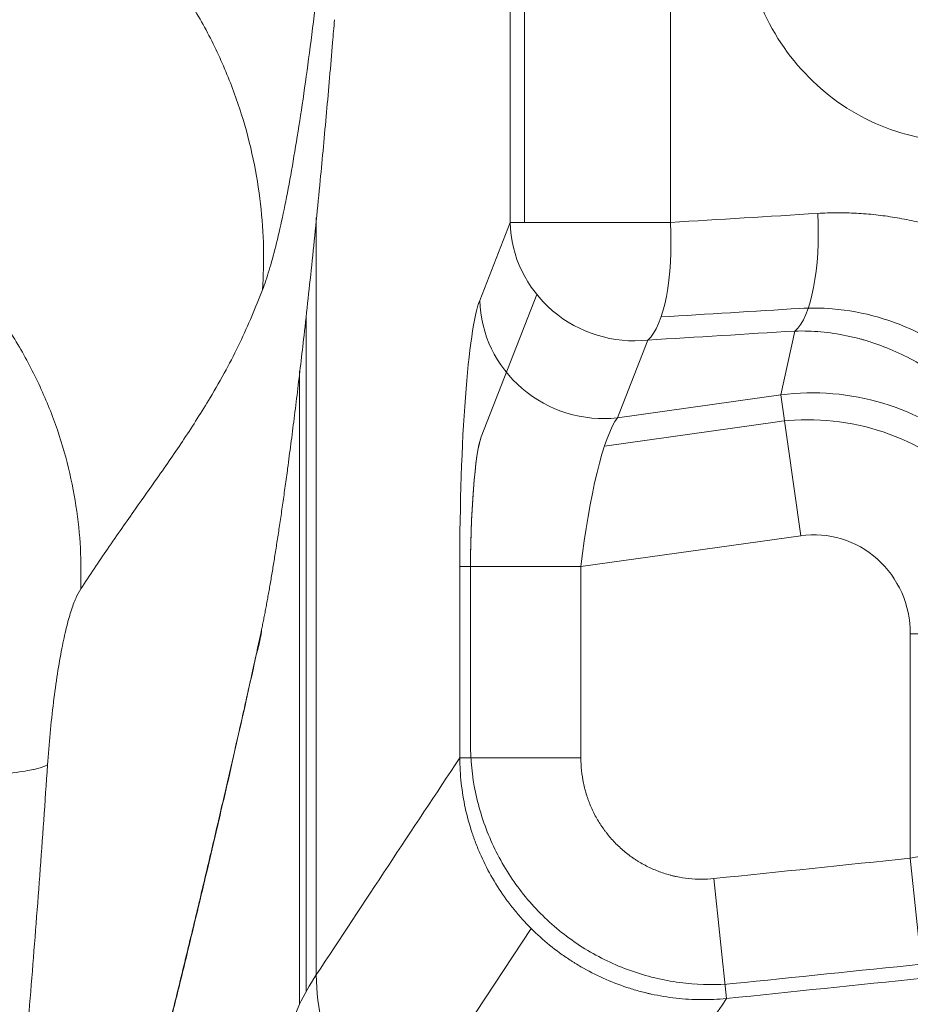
# Model space of a CAD drawing. Header units: millimetres. Extents: x -771 to 771, y -301 to 2485.
# Tile 231 of 256: x 158 to 232, y 20 to 101. Entities that reach past the tile are written whole.
import ezdxf

# ---------------------------------------------------------------- set-up
doc = ezdxf.new("R2010")
doc.units = ezdxf.units.MM
doc.layers.add('ORTHO$2', color=7, linetype='Continuous', true_color=0xffffff)

msp = doc.modelspace()

# ---------------------------------------------------------------- linework, layer by layer
at = {"layer": 'ORTHO$2', "color": 155, "linetype": 'Continuous', "lineweight": 13}
for p, q in [((199.954, 84.325), (199.793, 492.178)), ((199.954, 84.325), (199.914, 186.7)), ((182.846, 84.712), (182.846, 22.499)), ((182.846, 84.711), (182.846, 22.499)), ((196.277, 77.928), (198.771, 84.318)), ((196.277, 77.928), (198.771, 84.318)), ((196.404, 66.714), (200.967, 78.405)), ((196.406, 66.72), (200.967, 78.405)), ((182.01, 76.565), (182.01, 21.15)), ((182.01, 21.15), (182.01, 76.56)), ((221.029, 70.168), (222.171, 75.407)), ((221.029, 70.168), (222.171, 75.407)), ((210.081, 74.669), (207.587, 68.279)), ((210.081, 74.669), (207.587, 68.279)), ((181.477, 20.085), (181.477, 72.115)), ((181.477, 20.085), (181.477, 72.113)), ((207.587, 68.279), (221.029, 70.168)), ((207.587, 68.279), (221.029, 70.168)), ((221.029, 70.168), (222.657, 58.589)), ((221.029, 70.168), (222.657, 58.589)), ((220.542, 67.931), (206.53, 65.962)), ((220.542, 67.931), (206.53, 65.962)), ((222.657, 58.589), (204.589, 56.05)), ((222.657, 58.589), (204.589, 56.05)), ((194.635, 56.05), (204.589, 56.05)), ((194.635, 40.33), (194.635, 56.05)), ((194.635, 56.05), (204.589, 56.05)), ((194.635, 40.33), (194.635, 56.05)), ((204.589, 56.05), (204.589, 40.33)), ((204.589, 56.05), (204.589, 40.33)), ((195.505, 54.944), (195.505, 41.565)), ((195.505, 54.843), (195.505, 41.565)), ((243.642, 50.538), (231.658, 50.538)), ((231.658, 32.09), (231.658, 50.538)), ((243.642, 50.538), (231.658, 50.538)), ((231.658, 32.09), (231.658, 50.538)), ((194.635, 40.33), (204.589, 40.33)), ((194.635, 40.33), (204.589, 40.33)), ((232.683, 22.23), (231.658, 32.09)), ((232.683, 22.23), (231.658, 32.09)), ((216.547, 20.559), (215.527, 30.417)), ((216.547, 20.559), (215.527, 30.417)), ((200.512, 26.305), (185.505, 3.636)), ((200.512, 26.305), (185.505, 3.636))]:
    msp.add_line(p, q, dxfattribs=at)
for centre, major_axis, ratio, start_param, end_param in [((220.815, 85.056), (-0.608, 9.982), 0.322812, 3.381565, 4.694708), ((220.815, 85.056), (-0.608, 9.982), 0.322812, 3.381565, 4.694708), ((208.725, 84.318), (-10, -0.002), 0.001757, 4.384664, 6.187168), ((208.725, 84.318), (-10, -0.002), 0.001757, 4.384664, 6.187168), ((208.725, 84.318), (-9.315, 3.636), 0.966683, 0.383786, 2.068249), ((208.725, 84.318), (-9.315, 3.636), 0.966683, 0.383786, 2.068249), ((208.725, 84.318), (0.611, -9.981), 0.321444, 0.239852, 1.55283), ((208.725, 84.318), (0.611, -9.981), 0.321444, 0.239852, 1.55283), ((196.753, 56.348), (0.029, 22.218), 0.095335, 0.240416, 1.584319), ((196.753, 56.348), (0.029, 22.218), 0.095335, 0.240416, 1.584319), ((206.231, 77.928), (9.315, -3.636), 0.966683, 3.525379, 5.209841), ((206.231, 77.928), (9.315, -3.636), 0.966683, 3.525379, 5.209841), ((223.647, 50.438), (-19.541, 4.258), 0.994549, 3.362349, 5.05711), ((223.647, 50.438), (-19.541, 4.258), 0.994549, 3.362349, 5.05711), ((206.707, 56.348), (1.484, 12.315), 0.166849, 0.271172, 1.615075), ((206.707, 56.348), (1.484, 12.315), 0.166849, 0.271172, 1.615075), ((223.018, 47.552), (4.385, 20.125), 0.971017, 4.933145, 6.627906), ((223.018, 47.552), (4.385, 20.125), 0.971017, 4.933145, 6.627906), ((196.661, 54.936), (0.016, 12.119), 0.095335, 0.23576, 1.570252), ((196.661, 54.936), (0.016, 12.119), 0.095335, 0.237892, 1.578624), ((223.647, 50.438), (1.754, 8.05), 0.971017, 4.933145, 6.627906), ((223.647, 50.438), (1.754, 8.05), 0.971017, 4.933145, 6.627906), ((170.346, 51.492), (-7.824, 1.667), 0.941012, 3.141847, 3.243388), ((202.754, 22.499), (16.71, -10.99), 0.984992, 3.730316, 5.396989), ((202.754, 22.499), (16.71, -10.99), 0.984992, 3.730316, 5.396989)]:
    msp.add_ellipse(centre, major_axis=major_axis, ratio=ratio, start_param=start_param, end_param=end_param, dxfattribs=at)
at = {"layer": 'ORTHO$2', "color": 155, "linetype": 'Continuous', "lineweight": 18}
for centre, major_axis, ratio, start_param, end_param in [((170.282, 51.194), (-7.818, 1.698), 0.943827, 3.045872, 3.247106), ((170.409, 51.79), (-7.832, 1.633), 0.937443, 3.141869, 3.239364)]:
    msp.add_ellipse(centre, major_axis=major_axis, ratio=ratio, start_param=start_param, end_param=end_param, dxfattribs=at)
at = {"layer": 'ORTHO$2', "color": 155, "linetype": 'Continuous', "lineweight": 13}
for points, knots in [([(198.771, 84.318), (198.768, 101.311), (198.761, 135.298), (198.747, 186.278), (198.731, 237.258), (198.719, 271.245), (198.707, 305.232), (198.694, 339.218), (198.674, 390.198), (198.652, 441.178), (198.636, 475.165), (198.628, 492.158)], [0, 0, 0, 0, 0.125, 0.25, 0.375, 0.5, 0.5, 0.625, 0.75, 0.875, 1, 1, 1, 1]), ([(211.922, 492.206), (211.925, 475.212), (211.929, 441.223), (211.934, 390.239), (211.938, 339.255), (211.94, 305.266), (211.941, 271.277), (211.942, 237.287), (211.943, 186.303), (211.944, 135.319), (211.944, 101.33), (211.944, 84.335)], [0, 0, 0, 0, 0.125, 0.25, 0.375, 0.5, 0.5, 0.625, 0.75, 0.875, 1, 1, 1, 1]), ([(186.143, 143.982), (186.085, 142.832), (185.967, 140.535), (185.776, 137.152), (185.573, 133.822), (185.36, 130.55), (185.135, 127.333), (184.9, 124.173), (184.453, 118.531), (183.75, 110.763), (182.75, 101.68), (181.693, 93.789), (180.788, 88.341), (180.06, 84.691), (179.514, 82.331), (178.971, 80.324), (178.613, 79.311), (178.433, 78.804)], [0, 0, 0, 0, 0.035681, 0.071294, 0.10689, 0.142518, 0.178227, 0.214067, 0.250087, 0.374801, 0.500014, 0.624932, 0.749945, 0.812605, 0.875005, 0.937389, 1, 1, 1, 1]), ([(224.047, 85.076), (224.581, 85.108), (225.112, 85.125), (226.174, 85.129), (227.232, 85.103), (228.813, 84.976), (230.386, 84.761), (231.429, 84.56), (232.21, 84.387), (232.47, 84.326), (232.86, 84.229), (232.989, 84.196), (233.248, 84.128), (233.892, 83.953), (234.528, 83.757), (235.535, 83.418), (236.531, 83.053), (237.994, 82.429), (239.426, 81.729), (240.828, 80.953), (241.741, 80.385), (242.306, 80.014), (242.474, 79.902), (242.642, 79.787), (242.754, 79.711), (242.81, 79.672), (243.089, 79.479), (243.309, 79.322), (243.965, 78.842), (244.82, 78.182), (246.051, 77.131), (247.23, 76.021), (248.358, 74.85), (249.433, 73.62), (250.114, 72.759), (250.529, 72.207), (250.611, 72.096), (250.774, 71.874), (251.017, 71.538), (251.253, 71.199), (251.717, 70.516), (252.312, 69.591), (253.135, 68.163), (253.89, 66.695), (254.575, 65.187), (254.985, 64.154), (255.274, 63.369), (255.367, 63.105), (255.48, 62.773), (255.503, 62.707), (255.547, 62.574), (255.613, 62.374), (255.847, 61.641), (256.192, 60.435), (256.57, 58.811), (256.866, 57.172), (257.009, 56.069), (257.124, 54.961), (257.167, 54.404), (257.226, 53.286), (257.24, 52.724), (257.24, 52.159)], [0, 0, 0, 0, 0.03125, 0.03125, 0.0625, 0.09375, 0.125, 0.15625, 0.15625, 0.171875, 0.171875, 0.179687, 0.179687, 0.1875, 0.21875, 0.21875, 0.25, 0.28125, 0.3125, 0.34375, 0.375, 0.375, 0.382812, 0.386719, 0.386719, 0.390625, 0.390625, 0.40625, 0.40625, 0.4375, 0.46875, 0.5, 0.53125, 0.5625, 0.59375, 0.59375, 0.601562, 0.601562, 0.609375, 0.625, 0.625, 0.65625, 0.6875, 0.71875, 0.75, 0.78125, 0.78125, 0.796875, 0.796875, 0.800781, 0.800781, 0.804687, 0.8125, 0.84375, 0.875, 0.90625, 0.9375, 0.9375, 0.96875, 0.96875, 1, 1, 1, 1]), ([(224.047, 85.076), (224.581, 85.108), (225.112, 85.125), (226.174, 85.129), (227.232, 85.103), (228.813, 84.976), (230.386, 84.761), (231.429, 84.56), (232.21, 84.387), (232.47, 84.326), (232.86, 84.229), (232.989, 84.196), (233.248, 84.128), (233.892, 83.953), (234.528, 83.757), (235.535, 83.418), (236.531, 83.053), (237.994, 82.429), (239.426, 81.729), (240.828, 80.953), (241.741, 80.385), (242.306, 80.014), (242.474, 79.902), (242.642, 79.787), (242.754, 79.711), (242.81, 79.672), (243.089, 79.479), (243.309, 79.322), (243.965, 78.842), (244.82, 78.182), (246.051, 77.131), (247.23, 76.021), (248.358, 74.85), (249.433, 73.62), (250.114, 72.759), (250.529, 72.207), (250.611, 72.096), (250.774, 71.874), (251.017, 71.538), (251.253, 71.199), (251.717, 70.516), (252.312, 69.591), (253.135, 68.163), (253.89, 66.695), (254.575, 65.187), (254.985, 64.154), (255.274, 63.369), (255.367, 63.105), (255.48, 62.773), (255.503, 62.707), (255.547, 62.574), (255.613, 62.374), (255.847, 61.641), (256.192, 60.435), (256.57, 58.811), (256.866, 57.172), (257.009, 56.069), (257.124, 54.961), (257.167, 54.404), (257.226, 53.286), (257.24, 52.724), (257.24, 52.159)], [0, 0, 0, 0, 0.03125, 0.03125, 0.0625, 0.09375, 0.125, 0.15625, 0.15625, 0.171875, 0.171875, 0.179687, 0.179687, 0.1875, 0.21875, 0.21875, 0.25, 0.28125, 0.3125, 0.34375, 0.375, 0.375, 0.382812, 0.386719, 0.386719, 0.390625, 0.390625, 0.40625, 0.40625, 0.4375, 0.46875, 0.5, 0.53125, 0.5625, 0.59375, 0.59375, 0.601562, 0.601562, 0.609375, 0.625, 0.625, 0.65625, 0.6875, 0.71875, 0.75, 0.78125, 0.78125, 0.796875, 0.796875, 0.800781, 0.800781, 0.804687, 0.8125, 0.84375, 0.875, 0.90625, 0.9375, 0.9375, 0.96875, 0.96875, 1, 1, 1, 1]), ([(178.433, 78.804), (178.145, 78.074), (177.544, 76.551), (176.548, 74.379), (175.408, 72.135), (173.906, 69.522), (172.042, 66.592), (169.979, 63.604), (167.879, 60.644), (165.797, 57.681), (164.234, 55.332), (163.493, 54.219)], [0, 0, 0, 0, 0.076814, 0.160141, 0.24999, 0.349346, 0.500001, 0.642373, 0.750012, 0.881548, 1, 1, 1, 1]), ([(244.671, 54.551), (244.685, 54.947), (244.689, 55.342), (244.656, 57.09), (244.504, 58.431), (243.955, 61.085), (243.558, 62.39), (242.053, 66.114), (240.599, 68.42), (237.949, 71.339), (236.973, 72.239), (234.893, 73.835), (233.798, 74.526), (231.5, 75.698), (230.285, 76.181), (227.804, 76.897), (226.539, 77.132), (224.354, 77.311), (223.464, 77.321), (222.579, 77.267)], [0, 0, 0, 0, 0.032345, 0.032345, 0.143638, 0.143638, 0.254931, 0.254931, 0.477518, 0.477518, 0.588811, 0.588811, 0.700104, 0.700104, 0.811397, 0.811397, 0.92269, 0.92269, 1, 1, 1, 1]), ([(244.671, 54.549), (244.685, 54.945), (244.689, 55.341), (244.656, 57.09), (244.504, 58.431), (243.955, 61.085), (243.558, 62.39), (242.053, 66.114), (240.599, 68.42), (237.949, 71.339), (236.973, 72.239), (234.893, 73.835), (233.798, 74.526), (231.5, 75.698), (230.285, 76.181), (227.804, 76.897), (226.539, 77.132), (224.354, 77.311), (223.464, 77.321), (222.579, 77.267)], [0, 0, 0, 0, 0.032413, 0.032413, 0.143697, 0.143697, 0.254981, 0.254981, 0.477549, 0.477549, 0.588833, 0.588833, 0.700117, 0.700117, 0.811401, 0.811401, 0.922685, 0.922685, 1, 1, 1, 1]), ([(243.991, 52.141), (243.993, 52.538), (243.985, 52.933), (243.949, 53.717), (243.921, 54.107), (243.809, 55.269), (243.697, 56.036), (243.399, 57.551), (243.214, 58.299), (242.965, 59.132), (242.937, 59.225), (242.88, 59.409), (242.85, 59.502), (242.761, 59.777), (242.699, 59.959), (242.509, 60.502), (242.374, 60.86), (241.946, 61.917), (241.631, 62.602), (240.941, 63.936), (240.567, 64.584), (240.063, 65.372), (239.909, 65.606), (239.751, 65.838), (239.645, 65.992), (239.591, 66.069), (239.322, 66.449), (239.1, 66.747), (238.419, 67.621), (237.941, 68.178), (236.942, 69.238), (236.42, 69.743), (235.603, 70.46), (235.325, 70.692), (234.9, 71.031), (234.756, 71.142), (234.539, 71.307), (234.466, 71.361), (234.321, 71.469), (234.247, 71.522), (233.587, 71.997), (232.984, 72.386), (231.75, 73.099), (231.119, 73.423), (229.825, 74.003), (229.163, 74.259), (228.315, 74.536), (228.145, 74.589), (227.887, 74.665), (227.801, 74.69), (227.629, 74.738), (227.199, 74.856), (226.766, 74.958), (225.723, 75.174), (225.021, 75.279), (223.96, 75.374), (223.604, 75.396), (222.89, 75.418), (222.531, 75.418), (222.171, 75.407)], [0, 0, 0, 0, 0.03125, 0.03125, 0.0625, 0.0625, 0.125, 0.125, 0.1875, 0.1875, 0.195313, 0.195313, 0.203125, 0.203125, 0.21875, 0.21875, 0.25, 0.25, 0.3125, 0.3125, 0.375, 0.375, 0.390625, 0.398438, 0.398438, 0.40625, 0.40625, 0.4375, 0.4375, 0.5, 0.5, 0.5625, 0.5625, 0.59375, 0.59375, 0.609375, 0.609375, 0.617188, 0.617188, 0.625, 0.625, 0.6875, 0.6875, 0.75, 0.75, 0.8125, 0.8125, 0.828125, 0.828125, 0.835938, 0.835938, 0.84375, 0.875, 0.875, 0.9375, 0.9375, 0.96875, 0.96875, 1, 1, 1, 1]), ([(243.991, 52.141), (243.993, 52.538), (243.985, 52.933), (243.949, 53.717), (243.921, 54.107), (243.809, 55.269), (243.697, 56.036), (243.399, 57.551), (243.214, 58.299), (242.965, 59.132), (242.937, 59.225), (242.88, 59.409), (242.85, 59.502), (242.761, 59.777), (242.699, 59.959), (242.509, 60.502), (242.374, 60.86), (241.946, 61.917), (241.631, 62.602), (240.941, 63.936), (240.567, 64.584), (240.063, 65.372), (239.909, 65.606), (239.751, 65.838), (239.645, 65.992), (239.591, 66.069), (239.322, 66.449), (239.1, 66.747), (238.419, 67.621), (237.941, 68.178), (236.942, 69.238), (236.42, 69.743), (235.603, 70.46), (235.325, 70.692), (234.9, 71.031), (234.756, 71.142), (234.539, 71.307), (234.466, 71.361), (234.321, 71.469), (234.247, 71.522), (233.587, 71.997), (232.984, 72.386), (231.75, 73.099), (231.119, 73.423), (229.825, 74.003), (229.163, 74.259), (228.315, 74.536), (228.145, 74.589), (227.887, 74.665), (227.801, 74.69), (227.629, 74.738), (227.199, 74.856), (226.766, 74.958), (225.723, 75.174), (225.021, 75.279), (223.96, 75.374), (223.604, 75.396), (222.89, 75.418), (222.531, 75.418), (222.171, 75.407)], [0, 0, 0, 0, 0.03125, 0.03125, 0.0625, 0.0625, 0.125, 0.125, 0.1875, 0.1875, 0.195313, 0.195313, 0.203125, 0.203125, 0.21875, 0.21875, 0.25, 0.25, 0.3125, 0.3125, 0.375, 0.375, 0.390625, 0.398438, 0.398438, 0.40625, 0.40625, 0.4375, 0.4375, 0.5, 0.5, 0.5625, 0.5625, 0.59375, 0.59375, 0.609375, 0.609375, 0.617188, 0.617188, 0.625, 0.625, 0.6875, 0.6875, 0.75, 0.75, 0.8125, 0.8125, 0.828125, 0.828125, 0.835938, 0.835938, 0.84375, 0.875, 0.875, 0.9375, 0.9375, 0.96875, 0.96875, 1, 1, 1, 1]), ([(163.493, 54.219), (163.355, 53.981), (163.09, 53.52), (162.687, 52.425), (162.303, 51.052), (161.928, 49.337), (161.57, 47.293), (161.242, 44.919), (160.959, 42.37), (160.828, 40.62), (160.763, 39.753)], [0, 0, 0, 0, 0.135582, 0.262276, 0.382761, 0.500135, 0.626185, 0.750114, 0.876215, 1, 1, 1, 1]), ([(161.782, -16.08), (161.997, -15.294), (162.424, -13.737), (163.049, -11.436), (163.656, -9.188), (164.244, -6.994), (164.813, -4.854), (165.365, -2.768), (165.899, -0.735), (166.416, 1.243), (167.177, 4.173), (168.157, 7.987), (169.325, 12.596), (170.42, 16.973), (171.315, 20.602), (172.037, 23.559), (172.608, 25.913), (173.158, 28.199), (173.688, 30.418), (174.197, 32.568), (174.687, 34.649), (175.156, 36.662), (175.606, 38.607), (176.037, 40.483), (176.449, 42.29), (176.842, 44.028), (177.216, 45.697), (177.571, 47.296), (177.909, 48.829), (178.12, 49.8), (178.225, 50.283)], [0, 0, 0, 0, 0.029837, 0.059134, 0.087892, 0.116111, 0.143792, 0.170934, 0.197538, 0.223604, 0.249133, 0.314216, 0.377521, 0.439059, 0.498843, 0.534605, 0.570014, 0.605072, 0.639784, 0.674154, 0.708186, 0.741883, 0.775251, 0.808294, 0.841016, 0.873423, 0.90552, 0.937311, 0.968803, 1, 1, 1, 1]), ([(178.235, 50.327), (178.249, 50.391), (178.263, 50.456), (178.281, 50.542), (178.285, 50.562), (178.29, 50.582)], [0, 0, 0, 0, 0.765583, 0.765583, 1, 1, 1, 1]), ([(217.056, 21.782), (215.769, 21.67), (214.49, 21.683), (211.846, 21.964), (210.466, 22.258), (207.833, 23.119), (206.573, 23.683), (204.168, 25.08), (203.036, 25.91), (200.993, 27.766), (200.061, 28.811), (198.438, 31.074), (197.755, 32.274), (196.642, 34.81), (196.213, 36.154), (195.653, 38.838), (195.51, 40.191), (195.505, 41.565)], [0, 0, 0, 0, 0.11696, 0.11696, 0.24342, 0.24342, 0.369881, 0.369881, 0.496342, 0.496342, 0.622802, 0.622802, 0.749263, 0.749263, 0.875724, 0.875724, 1, 1, 1, 1]), ([(217.056, 21.782), (215.769, 21.67), (214.49, 21.683), (211.846, 21.964), (210.466, 22.258), (207.833, 23.119), (206.573, 23.683), (204.168, 25.08), (203.036, 25.91), (200.993, 27.766), (200.061, 28.811), (198.438, 31.074), (197.755, 32.274), (196.642, 34.81), (196.213, 36.154), (195.653, 38.838), (195.51, 40.191), (195.505, 41.565)], [0, 0, 0, 0, 0.11696, 0.11696, 0.24342, 0.24342, 0.369881, 0.369881, 0.496342, 0.496342, 0.622802, 0.622802, 0.749263, 0.749263, 0.875724, 0.875724, 1, 1, 1, 1]), ([(160.763, 39.753), (160.554, 36.719), (160.138, 30.69), (159.437, 21.726), (158.686, 12.896), (157.882, 4.201), (157.03, -4.359), (156.131, -12.784), (155.188, -21.072), (154.203, -29.225), (153.179, -37.241), (151.821, -47.327), (150.077, -59.399), (147.885, -73.347), (145.577, -86.94), (143.161, -100.17), (140.656, -113.06), (138.9, -121.416), (138.026, -125.57)], [0, 0, 0, 0, 0.052943, 0.105209, 0.156804, 0.207738, 0.258019, 0.307658, 0.356664, 0.405047, 0.45282, 0.499992, 0.586207, 0.671157, 0.754923, 0.837593, 0.919255, 1, 1, 1, 1]), ([(216.547, 20.559), (215.853, 20.492), (215.161, 20.462), (213.782, 20.473), (213.095, 20.514), (211.726, 20.667), (211.044, 20.779), (210.279, 20.946), (210.194, 20.965), (210.025, 21.005), (209.94, 21.025), (209.686, 21.088), (209.517, 21.131), (209.014, 21.269), (208.683, 21.369), (207.698, 21.695), (207.056, 21.945), (205.8, 22.51), (205.186, 22.825), (204.436, 23.261), (204.212, 23.395), (203.991, 23.533), (203.843, 23.627), (203.77, 23.674), (203.405, 23.913), (203.119, 24.11), (202.279, 24.723), (201.209, 25.594), (200.234, 26.569), (199.54, 27.341), (199.314, 27.605), (199.04, 27.943), (198.986, 28.011), (198.878, 28.148), (198.824, 28.217), (198.665, 28.424), (198.561, 28.563), (198.05, 29.266), (197.674, 29.845), (196.983, 31.036), (196.669, 31.649), (196.245, 32.594), (196.112, 32.913), (195.924, 33.398), (195.863, 33.561), (195.775, 33.807), (195.746, 33.889), (195.69, 34.054), (195.662, 34.137), (195.417, 34.88), (195.236, 35.548), (194.944, 36.894), (194.833, 37.573), (194.681, 38.942), (194.639, 39.633), (194.635, 40.33)], [0, 0, 0, 0, 0.0625, 0.0625, 0.125, 0.125, 0.1875, 0.1875, 0.195313, 0.195313, 0.203125, 0.203125, 0.21875, 0.21875, 0.25, 0.25, 0.3125, 0.3125, 0.375, 0.375, 0.390625, 0.398438, 0.398438, 0.40625, 0.40625, 0.4375, 0.4375, 0.5, 0.5625, 0.5625, 0.59375, 0.59375, 0.601563, 0.601563, 0.609375, 0.609375, 0.625, 0.625, 0.6875, 0.6875, 0.75, 0.75, 0.78125, 0.78125, 0.796875, 0.796875, 0.804687, 0.804687, 0.8125, 0.8125, 0.875, 0.875, 0.9375, 0.9375, 1, 1, 1, 1]), ([(216.547, 20.559), (215.853, 20.492), (215.161, 20.462), (213.782, 20.473), (213.095, 20.514), (211.726, 20.667), (211.044, 20.779), (210.279, 20.946), (210.194, 20.965), (210.025, 21.005), (209.94, 21.025), (209.686, 21.088), (209.517, 21.131), (209.014, 21.269), (208.683, 21.369), (207.698, 21.695), (207.056, 21.945), (205.8, 22.51), (205.186, 22.825), (204.436, 23.261), (204.212, 23.395), (203.991, 23.533), (203.843, 23.627), (203.77, 23.674), (203.405, 23.913), (203.119, 24.11), (202.279, 24.723), (201.209, 25.594), (200.234, 26.569), (199.54, 27.341), (199.314, 27.605), (199.04, 27.943), (198.986, 28.011), (198.878, 28.148), (198.824, 28.217), (198.665, 28.424), (198.561, 28.563), (198.05, 29.266), (197.674, 29.845), (196.983, 31.036), (196.669, 31.649), (196.245, 32.594), (196.112, 32.913), (195.924, 33.398), (195.863, 33.561), (195.775, 33.807), (195.746, 33.889), (195.69, 34.054), (195.662, 34.137), (195.417, 34.88), (195.236, 35.548), (194.944, 36.894), (194.833, 37.573), (194.681, 38.942), (194.639, 39.633), (194.635, 40.33)], [0, 0, 0, 0, 0.0625, 0.0625, 0.125, 0.125, 0.1875, 0.1875, 0.195313, 0.195313, 0.203125, 0.203125, 0.21875, 0.21875, 0.25, 0.25, 0.3125, 0.3125, 0.375, 0.375, 0.390625, 0.398437, 0.398437, 0.40625, 0.40625, 0.4375, 0.4375, 0.5, 0.5625, 0.5625, 0.59375, 0.59375, 0.601562, 0.601562, 0.609375, 0.609375, 0.625, 0.625, 0.6875, 0.6875, 0.75, 0.75, 0.78125, 0.78125, 0.796875, 0.796875, 0.804687, 0.804687, 0.8125, 0.8125, 0.875, 0.875, 0.9375, 0.9375, 1, 1, 1, 1]), ([(204.589, 40.33), (204.589, 39.979), (204.607, 39.632), (204.678, 38.944), (204.731, 38.602), (204.872, 37.925), (204.96, 37.59), (205.08, 37.215), (205.093, 37.174), (205.121, 37.091), (205.135, 37.05), (205.178, 36.926), (205.268, 36.68), (205.366, 36.439), (205.575, 35.963), (205.73, 35.654), (206.072, 35.054), (206.259, 34.763), (206.513, 34.409), (206.565, 34.339), (206.67, 34.2), (206.724, 34.131), (206.888, 33.926), (207, 33.793), (207.347, 33.405), (207.834, 32.914), (208.369, 32.477), (208.789, 32.169), (208.933, 32.07), (209.116, 31.95), (209.152, 31.926), (209.226, 31.879), (209.337, 31.81), (209.45, 31.743), (209.825, 31.525), (210.134, 31.367), (210.764, 31.085), (211.086, 30.961), (211.58, 30.8), (211.747, 30.75), (211.999, 30.682), (212.084, 30.661), (212.211, 30.63), (212.254, 30.62), (212.339, 30.601), (212.723, 30.516), (213.108, 30.455), (213.795, 30.383), (214.14, 30.364), (214.832, 30.364), (215.179, 30.381), (215.527, 30.417)], [0, 0, 0, 0, 0.0625, 0.0625, 0.125, 0.125, 0.1875, 0.1875, 0.195313, 0.195313, 0.203125, 0.203125, 0.21875, 0.25, 0.25, 0.3125, 0.3125, 0.375, 0.375, 0.390625, 0.390625, 0.40625, 0.40625, 0.4375, 0.4375, 0.5, 0.5625, 0.5625, 0.59375, 0.59375, 0.601563, 0.601563, 0.609375, 0.625, 0.625, 0.6875, 0.6875, 0.75, 0.75, 0.78125, 0.78125, 0.796875, 0.796875, 0.804687, 0.804687, 0.8125, 0.875, 0.875, 0.9375, 0.9375, 1, 1, 1, 1]), ([(204.589, 40.33), (204.589, 39.979), (204.607, 39.632), (204.678, 38.944), (204.731, 38.602), (204.872, 37.925), (204.96, 37.59), (205.08, 37.215), (205.093, 37.174), (205.121, 37.091), (205.135, 37.05), (205.178, 36.926), (205.268, 36.68), (205.366, 36.439), (205.575, 35.963), (205.73, 35.654), (206.072, 35.054), (206.259, 34.763), (206.513, 34.409), (206.565, 34.339), (206.67, 34.2), (206.724, 34.131), (206.888, 33.926), (207, 33.793), (207.347, 33.405), (207.834, 32.914), (208.369, 32.477), (208.789, 32.169), (208.933, 32.07), (209.116, 31.95), (209.152, 31.926), (209.226, 31.879), (209.337, 31.81), (209.45, 31.743), (209.825, 31.525), (210.134, 31.367), (210.764, 31.085), (211.086, 30.961), (211.58, 30.8), (211.747, 30.75), (211.999, 30.682), (212.084, 30.661), (212.211, 30.63), (212.254, 30.62), (212.339, 30.601), (212.723, 30.516), (213.108, 30.455), (213.795, 30.383), (214.14, 30.364), (214.832, 30.364), (215.179, 30.381), (215.527, 30.417)], [0, 0, 0, 0, 0.0625, 0.0625, 0.125, 0.125, 0.1875, 0.1875, 0.195313, 0.195313, 0.203125, 0.203125, 0.21875, 0.25, 0.25, 0.3125, 0.3125, 0.375, 0.375, 0.390625, 0.390625, 0.40625, 0.40625, 0.4375, 0.4375, 0.5, 0.5625, 0.5625, 0.59375, 0.59375, 0.601563, 0.601563, 0.609375, 0.625, 0.625, 0.6875, 0.6875, 0.75, 0.75, 0.78125, 0.78125, 0.796875, 0.796875, 0.804688, 0.804688, 0.8125, 0.875, 0.875, 0.9375, 0.9375, 1, 1, 1, 1]), ([(231.658, 32.09), (232.048, 32.164), (232.437, 32.243), (233.015, 32.367), (233.207, 32.409), (233.447, 32.464), (233.495, 32.475), (233.591, 32.496), (233.734, 32.53), (233.876, 32.563), (234.348, 32.675), (234.718, 32.768), (235.447, 32.96), (235.804, 33.058), (236.507, 33.261), (236.852, 33.365), (237.233, 33.486), (237.275, 33.499), (237.359, 33.526), (237.401, 33.54), (237.527, 33.58), (237.775, 33.662), (238.018, 33.744), (238.493, 33.909), (239.105, 34.131), (239.672, 34.357), (240.08, 34.529), (240.214, 34.586), (240.409, 34.673), (240.474, 34.702), (240.57, 34.745), (240.601, 34.76), (240.664, 34.789), (240.946, 34.919), (241.207, 35.049), (241.644, 35.278), (241.847, 35.393), (242.224, 35.62), (242.397, 35.733), (242.596, 35.873), (242.654, 35.915), (242.71, 35.958), (242.746, 35.986), (242.764, 36), (242.854, 36.069), (242.921, 36.124), (243.108, 36.288), (243.324, 36.503), (243.471, 36.708), (243.583, 36.909), (243.622, 37.008), (243.642, 37.104)], [0, 0, 0, 0, 0.0625, 0.0625, 0.09375, 0.09375, 0.101562, 0.101562, 0.109375, 0.125, 0.125, 0.1875, 0.1875, 0.25, 0.25, 0.3125, 0.3125, 0.320312, 0.320312, 0.328125, 0.328125, 0.34375, 0.375, 0.375, 0.4375, 0.5, 0.5, 0.53125, 0.53125, 0.546875, 0.546875, 0.554687, 0.554687, 0.5625, 0.625, 0.625, 0.6875, 0.6875, 0.75, 0.75, 0.765625, 0.773437, 0.773437, 0.78125, 0.78125, 0.8125, 0.8125, 0.875, 0.9375, 0.9375, 1, 1, 1, 1]), ([(231.658, 32.09), (232.048, 32.164), (232.437, 32.243), (233.015, 32.367), (233.207, 32.409), (233.447, 32.464), (233.495, 32.475), (233.591, 32.496), (233.734, 32.53), (233.876, 32.563), (234.348, 32.675), (234.718, 32.768), (235.447, 32.96), (235.804, 33.058), (236.507, 33.261), (236.852, 33.365), (237.233, 33.486), (237.275, 33.499), (237.359, 33.526), (237.401, 33.54), (237.527, 33.58), (237.775, 33.662), (238.018, 33.744), (238.493, 33.909), (239.105, 34.131), (239.672, 34.357), (240.08, 34.529), (240.214, 34.586), (240.409, 34.673), (240.474, 34.702), (240.57, 34.745), (240.601, 34.76), (240.664, 34.789), (240.946, 34.919), (241.207, 35.049), (241.644, 35.278), (241.847, 35.393), (242.224, 35.62), (242.397, 35.733), (242.596, 35.873), (242.654, 35.915), (242.71, 35.958), (242.746, 35.986), (242.764, 36), (242.854, 36.069), (242.921, 36.124), (243.108, 36.288), (243.324, 36.503), (243.471, 36.708), (243.583, 36.909), (243.622, 37.008), (243.642, 37.104)], [0, 0, 0, 0, 0.0625, 0.0625, 0.09375, 0.09375, 0.101562, 0.101562, 0.109375, 0.125, 0.125, 0.1875, 0.1875, 0.25, 0.25, 0.3125, 0.3125, 0.320312, 0.320312, 0.328125, 0.328125, 0.34375, 0.375, 0.375, 0.4375, 0.5, 0.5, 0.53125, 0.53125, 0.546875, 0.546875, 0.554687, 0.554687, 0.5625, 0.625, 0.625, 0.6875, 0.6875, 0.75, 0.75, 0.765625, 0.773437, 0.773437, 0.78125, 0.78125, 0.8125, 0.8125, 0.875, 0.9375, 0.9375, 1, 1, 1, 1]), ([(184.374, -49.542), (198.444, -47.77), (212.463, -45.805), (240.401, -41.505), (254.32, -39.169), (275.127, -35.399), (282.051, -34.097), (295.875, -31.407), (302.775, -30.018), (323.441, -25.726), (337.173, -22.694), (364.549, -16.312), (378.193, -12.961), (398.599, -7.711), (405.39, -5.925), (418.954, -2.28), (425.726, -0.422), (439.251, 3.361), (452.757, 7.211), (472.961, 13.179), (486.397, 17.277), (499.816, 21.43), (506.518, 23.535), (513.212, 25.665)], [0, 0, 0, 0, 0.125, 0.125, 0.25, 0.25, 0.3125, 0.3125, 0.375, 0.375, 0.5, 0.5, 0.625, 0.625, 0.6875, 0.6875, 0.75, 0.75, 0.8125, 0.875, 0.9375, 0.9375, 1, 1, 1, 1]), ([(184.374, -49.542), (198.444, -47.77), (212.463, -45.805), (240.401, -41.505), (254.32, -39.169), (275.127, -35.399), (282.051, -34.097), (295.875, -31.407), (302.775, -30.018), (323.441, -25.726), (337.173, -22.694), (364.549, -16.312), (378.193, -12.961), (398.599, -7.711), (405.39, -5.925), (418.954, -2.28), (425.726, -0.422), (439.251, 3.361), (452.757, 7.211), (472.961, 13.179), (486.397, 17.277), (499.816, 21.43), (506.518, 23.535), (513.212, 25.665)], [0, 0, 0, 0, 0.125, 0.125, 0.25, 0.25, 0.3125, 0.3125, 0.375, 0.375, 0.5, 0.5, 0.625, 0.625, 0.6875, 0.6875, 0.75, 0.75, 0.8125, 0.875, 0.9375, 0.9375, 1, 1, 1, 1]), ([(510.938, 24.454), (492.316, 18.446), (473.61, 12.644), (425.445, -1.571), (395.834, -9.624), (336.086, -24.223), (306.041, -30.746), (245.573, -42.06), (215.14, -46.854), (184.476, -50.723), (184.425, -50.73), (184.374, -50.736)], [0, 0, 0, 0, 0.175861, 0.175861, 0.450422, 0.450422, 0.724983, 0.724983, 0.999544, 0.999544, 1, 1, 1, 1]), ([(510.938, 24.454), (492.316, 18.446), (473.61, 12.644), (425.445, -1.571), (395.834, -9.624), (336.086, -24.223), (306.041, -30.746), (245.573, -42.06), (215.14, -46.854), (184.476, -50.723), (184.425, -50.73), (184.374, -50.736)], [0, 0, 0, 0, 0.175861, 0.175861, 0.450422, 0.450422, 0.724983, 0.724983, 0.999544, 0.999544, 1, 1, 1, 1]), ([(161.236, -27.425), (164.609, -19.474), (167.982, -11.531), (174.729, 4.314), (178.103, 12.216), (181.477, 20.085)], [0, 0, 0, 0, 0.5, 0.5, 1, 1, 1, 1]), ([(161.236, -27.425), (164.609, -19.474), (167.982, -11.531), (174.729, 4.314), (178.103, 12.216), (181.477, 20.085)], [0, 0, 0, 0, 0.5, 0.5, 1, 1, 1, 1])]:
    msp.add_open_spline(points, degree=3, knots=knots, dxfattribs=at)
for points in [[(198.771, 84.318), (198.768, 101.382), (198.761, 135.509), (198.752, 169.636), (198.747, 186.7)], [(211.943, 186.7), (211.943, 169.639), (211.944, 135.518), (211.944, 101.396), (211.944, 84.335)], [(211.944, 84.335), (215.979, 84.583), (220.014, 84.83), (224.047, 85.076)], [(211.944, 84.335), (215.979, 84.583), (220.014, 84.83), (224.047, 85.076)], [(211.181, 76.57), (214.981, 76.803), (218.781, 77.036), (222.579, 77.267)], [(211.181, 76.57), (214.981, 76.803), (218.78, 77.036), (222.579, 77.267)], [(222.171, 75.407), (218.142, 75.162), (214.112, 74.916), (210.081, 74.669)], [(222.171, 75.407), (218.142, 75.162), (214.112, 74.916), (210.081, 74.669)], [(178.225, 50.283), (178.228, 50.298), (178.232, 50.312), (178.235, 50.327)], [(178.29, 50.582), (178.311, 50.68), (178.332, 50.78), (178.353, 50.882)], [(182.846, 22.499), (186.775, 28.473), (190.705, 34.421), (194.635, 40.33)], [(182.846, 22.499), (186.775, 28.473), (190.705, 34.421), (194.635, 40.33)], [(215.527, 30.417), (220.904, 30.974), (226.281, 31.531), (231.658, 32.09)], [(215.527, 30.417), (220.904, 30.974), (226.281, 31.531), (231.658, 32.09)], [(232.523, 23.376), (227.367, 22.844), (222.211, 22.313), (217.056, 21.782)], [(232.524, 23.376), (227.368, 22.844), (222.212, 22.313), (217.056, 21.782)], [(181.477, 20.085), (181.832, 20.88), (182.289, 21.685), (182.846, 22.499)], [(181.477, 20.085), (181.832, 20.88), (182.289, 21.685), (182.846, 22.499)], [(232.683, 22.23), (227.304, 21.672), (221.926, 21.115), (216.547, 20.559)], [(232.683, 22.23), (227.304, 21.672), (221.926, 21.115), (216.547, 20.559)], [(216.547, 20.559), (212.689, 14.674), (208.818, 8.75), (204.935, 2.799)], [(216.547, 20.559), (212.689, 14.674), (208.818, 8.75), (204.935, 2.799)]]:
    msp.add_open_spline(points, degree=3, dxfattribs=at)
for points, weights in [([(139.833, 122.074), (181.092, 119.078), (178.433, 78.804)], [0.938203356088, 0.681648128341, 1]), ([(163.493, 54.219), (165.023, 93.831), (124.727, 93.009)], [1, 0.668266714, 0.983958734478]), ([(130.693, 39.221), (157.071, 37.726), (160.763, 39.753)], [1, 0.794754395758, 1])]:
    msp.add_rational_spline(points, weights, degree=2, dxfattribs=at)
at = {"layer": 'ORTHO$2', "color": 155, "linetype": 'Continuous', "lineweight": 18}
for points, knots in [([(235.641, 91), (233.268, 91.014), (230.99, 91.505), (226.614, 93.442), (224.682, 94.815), (221.331, 98.371), (220.038, 100.421), (218.221, 105.058), (217.765, 107.476), (217.762, 109.985)], [0, 0, 0, 0, 0.25, 0.25, 0.5, 0.5, 0.75, 0.75, 1, 1, 1, 1]), ([(180.492, 64.125), (180.58, 64.788), (180.757, 66.114), (181.026, 68.216), (181.295, 70.4), (181.566, 72.673), (181.972, 76.193), (182.511, 81.141), (183.13, 87.317), (183.69, 93.334), (184.077, 97.787), (184.29, 100.361), (184.34, 100.983)], [0, 0, 0, 0, 0.068439, 0.136822, 0.205243, 0.273794, 0.342569, 0.513131, 0.683301, 0.820636, 0.956879, 1, 1, 1, 1]), ([(178.353, 50.882), (178.381, 51.019), (178.438, 51.294), (178.524, 51.725), (178.611, 52.17), (178.699, 52.63), (178.787, 53.104), (178.876, 53.593), (178.966, 54.096), (179.056, 54.613), (179.148, 55.146), (179.239, 55.692), (179.332, 56.254), (179.425, 56.829), (179.519, 57.42), (179.613, 58.025), (179.708, 58.644), (179.804, 59.278), (179.901, 59.927), (179.998, 60.59), (180.095, 61.268), (180.194, 61.96), (180.292, 62.667), (180.392, 63.387), (180.459, 63.879), (180.492, 64.125)], [0, 0, 0, 0, 0.043781, 0.087475, 0.131091, 0.174637, 0.218122, 0.261554, 0.304941, 0.348291, 0.391615, 0.434919, 0.478212, 0.521503, 0.564801, 0.608113, 0.651449, 0.694817, 0.738226, 0.781683, 0.825198, 0.868779, 0.912434, 0.956172, 1, 1, 1, 1]), ([(169.851, 14.682), (170.129, 15.768), (170.761, 18.273), (171.72, 22.14), (172.783, 26.524), (173.96, 31.447), (175.263, 37.006), (176.639, 43.022), (177.493, 46.873), (177.913, 48.806)], [0, 0, 0, 0, 0.078639, 0.184055, 0.294324, 0.430251, 0.593153, 0.783045, 1, 1, 1, 1])]:
    msp.add_open_spline(points, degree=3, knots=knots, dxfattribs=at)
for points in [[(178.1, 49.496), (178.11, 49.541)], [(178.109, 49.539), (178.171, 49.825)], [(178.171, 49.825), (178.241, 50.157)]]:
    msp.add_open_spline(points, degree=1, dxfattribs=at)

doc.saveas('drawing.dxf')
